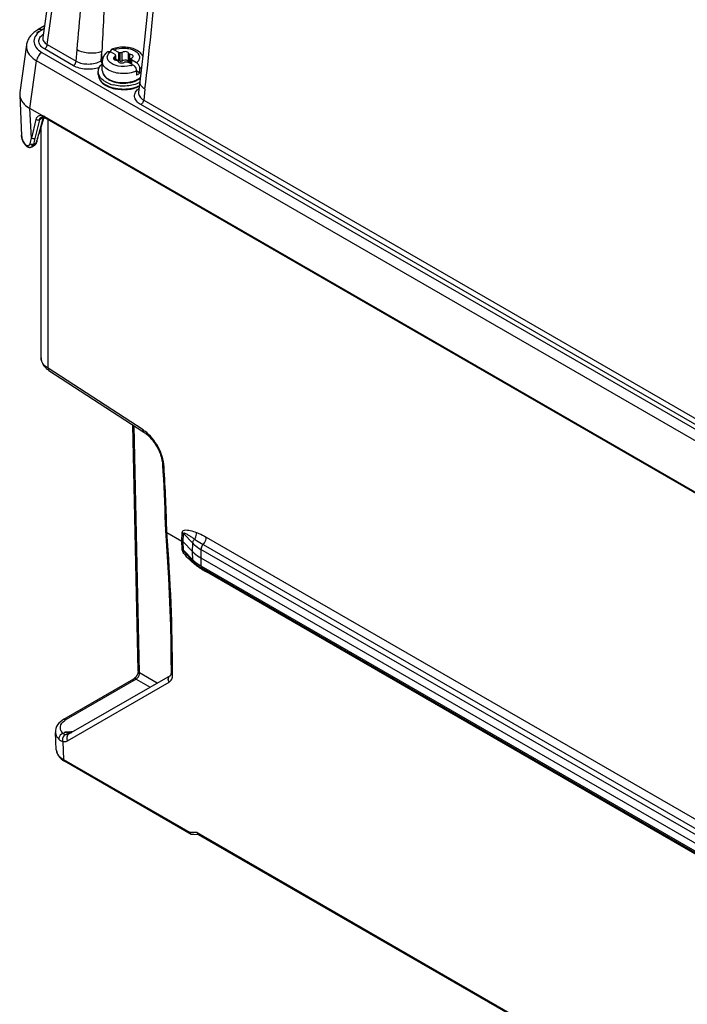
# Model space of a CAD drawing. Header units: inches. Extents: x 0 to 117, y 0 to 83.
# Tile 40 of 86: x 94.09 to 96.7, y 23.47 to 27.33. Entities that reach past the tile are written whole.
import ezdxf

# ---------------------------------------------------------------- set-up
doc = ezdxf.new("R2010")
doc.units = ezdxf.units.IN
doc.header["$LTSCALE"] = 6.431102
doc.header["$MEASUREMENT"] = 0
doc.layers.get('0').update_dxf_attribs({"linetype": 'CONTINUOUS'})

msp = doc.modelspace()

# ---------------------------------------------------------------- linework, layer by layer
at = {"color": 7, "linetype": 'CONTINUOUS'}
for p, q in [((94.4828, 29.4382), (94.1777, 27.2624)), ((94.1946, 27.2354), (94.4999, 29.4119)), ((94.1842, 27.3083), (94.1596, 27.2941)), ((94.1535, 27.2817), (94.1635, 27.2874)), ((94.1826, 27.2974), (94.1744, 27.2927)), ((94.1135, 27.2334), (94.0873, 27.0466)), ((94.1777, 27.2623), (94.1777, 27.2621)), ((94.1946, 27.2354), (94.3079, 27.17)), ((94.1739, 27.2044), (99.959, 23.8644)), ((94.2972, 27.1521), (94.1836, 27.2177)), ((94.3079, 27.17), (94.3121, 27.2136)), ((94.3083, 27.1698), (94.3119, 27.2137)), ((94.4059, 27.1714), (94.4089, 27.2079)), ((94.4096, 27.1735), (94.4089, 27.2079)), ((94.4614, 27.1953), (94.4424, 27.2063)), ((94.4753, 27.2033), (94.4563, 27.2143)), ((94.4753, 27.1711), (94.4753, 27.2033)), ((94.4812, 27.1704), (94.4812, 27.2025)), ((94.4885, 27.1715), (94.4885, 27.2037)), ((94.5137, 27.1676), (94.5137, 27.1998)), ((94.5191, 27.1645), (94.5191, 27.1967)), ((94.127, 26.9835), (94.1531, 27.1712)), ((99.9383, 23.8312), (94.1531, 27.1712)), ((94.4059, 27.1714), (94.4096, 27.1735)), ((94.4098, 27.1712), (94.4096, 27.1735)), ((94.4106, 27.1677), (94.4098, 27.1712)), ((94.4106, 27.1334), (94.4106, 27.1688)), ((94.4607, 27.1745), (94.4607, 27.1876)), ((94.4627, 27.1738), (94.4627, 27.1904)), ((94.4633, 27.1737), (94.4633, 27.1904)), ((94.4753, 27.1711), (94.4633, 27.1781)), ((94.5303, 27.1555), (94.5113, 27.1665)), ((94.5173, 27.1648), (94.5191, 27.1645)), ((94.5191, 27.1645), (94.5233, 27.1639)), ((94.5233, 27.1793), (94.5235, 27.18)), ((94.5233, 27.1595), (94.5233, 27.1779)), ((94.5239, 27.1592), (94.5239, 27.1779)), ((94.5252, 27.1745), (94.5252, 27.1584)), ((94.5443, 27.1635), (94.5252, 27.1745)), ((94.3949, 27.1174), (94.3949, 27.1286)), ((94.5444, 27.1313), (94.5444, 27.1152)), ((94.5583, 27.1232), (94.5444, 27.1313)), ((94.5583, 27.1232), (94.5583, 27.1393)), ((94.5409, 27.0939), (94.5478, 27.0974)), ((94.558, 27.0892), (94.5531, 27.0482)), ((94.0869, 27.0381), (94.0942, 26.8774)), ((94.5531, 27.0481), (94.5531, 27.0479)), ((94.578, 27.0601), (94.5729, 27.017)), ((94.5778, 27.0602), (94.5733, 27.0168)), ((96.928, 25.6333), (94.5619, 26.9993)), ((94.5729, 27.017), (94.5726, 27.0148)), ((94.5733, 27.0168), (96.9387, 25.6512)), ((94.1325, 26.8682), (94.127, 26.9836)), ((94.1744, 26.9562), (94.127, 26.9835)), ((94.1505, 26.9416), (94.1325, 26.8682)), ((94.1642, 26.9399), (94.1462, 26.8665)), ((94.1795, 26.9488), (94.1614, 26.8862)), ((94.1815, 26.9494), (94.1622, 26.8828)), ((94.1795, 26.9488), (94.1642, 26.9399)), ((94.171, 26.9499), (94.171, 26.9499)), ((94.1793, 26.9501), (94.1794, 26.95)), ((94.1806, 26.9514), (94.1837, 26.9508)), ((94.1836, 26.9529), (99.945, 23.6266)), ((94.1843, 26.9481), (94.1856, 26.9474)), ((99.947, 23.6211), (94.1856, 26.9474)), ((94.1983, 25.9653), (94.1983, 26.9401)), ((94.1596, 26.8735), (94.1622, 26.8828)), ((94.1706, 26.0062), (94.1706, 26.9117)), ((94.0942, 26.8774), (94.0942, 26.8795)), ((94.1408, 26.8436), (94.1512, 26.8496)), ((94.1537, 26.852), (94.154, 26.8531)), ((94.154, 26.8531), (94.157, 26.8643)), ((94.157, 26.8643), (94.1596, 26.8735)), ((94.1095, 26.843), (94.1119, 26.8408)), ((94.1345, 26.8339), (94.1447, 26.8398)), ((94.5704, 25.7235), (94.1983, 25.9653)), ((94.5515, 24.7779), (94.5305, 25.7426)), ((94.557, 24.7704), (94.5359, 25.7391)), ((94.6582, 25.3286), (94.6582, 25.3289)), ((94.6639, 25.3215), (94.7228, 25.2875)), ((94.7228, 25.2875), (94.7236, 25.3204)), ((94.7277, 25.2838), (94.7284, 25.3168)), ((94.7652, 25.2791), (94.7284, 25.3168)), ((94.8184, 25.3025), (102.9739, 20.594)), ((94.7237, 25.2554), (94.7228, 25.2875)), ((94.7286, 25.2517), (94.7277, 25.2838)), ((94.7644, 25.2461), (94.7277, 25.2838)), ((94.7644, 25.2461), (94.7652, 25.2791)), ((94.8058, 25.2737), (102.9613, 20.5653)), ((94.7286, 25.2517), (94.7653, 25.214)), ((94.7684, 25.2064), (94.7455, 25.2298)), ((94.7653, 25.214), (94.7644, 25.2461)), ((94.7975, 25.2546), (94.7967, 25.2216)), ((94.7967, 25.2216), (94.7976, 25.1895)), ((94.7967, 25.2216), (102.9522, 20.5131)), ((102.953, 20.5461), (94.7975, 25.2546)), ((94.7976, 25.1895), (102.9531, 20.481)), ((102.9572, 20.4725), (94.8017, 25.181)), ((102.9742, 20.4575), (94.8187, 25.166)), ((94.677, 24.7592), (94.2787, 24.5293)), ((94.6255, 24.7295), (94.557, 24.7704)), ((94.2597, 24.5883), (94.5342, 24.7467)), ((94.5438, 24.7459), (94.2692, 24.5873)), ((94.2748, 24.5037), (94.6729, 24.7336)), ((94.5438, 24.7459), (94.5979, 24.7135)), ((94.2303, 24.4686), (94.2269, 24.5369)), ((94.2568, 24.5329), (94.2644, 24.5373)), ((94.2862, 24.5347), (94.2861, 24.5347)), ((94.2558, 24.5014), (94.2573, 24.4659)), ((94.2563, 24.5013), (94.2583, 24.4307)), ((94.2563, 24.5013), (94.2602, 24.5007)), ((94.2303, 24.4687), (94.2307, 24.4648)), ((94.2573, 24.4659), (94.2588, 24.4307)), ((94.2583, 24.4307), (94.755, 24.1439)), ((94.2588, 24.4307), (94.2588, 24.4304)), ((94.2591, 24.4303), (94.2593, 24.4283)), ((94.7597, 24.1366), (94.2621, 24.4239)), ((94.7824, 24.1437), (94.755, 24.1439)), ((94.7824, 24.1437), (103.0694, 19.3593)), ((94.7888, 24.1354), (94.7634, 24.1356)), ((94.7871, 24.1364), (103.07, 19.3543))]:
    msp.add_line(p, q, dxfattribs=at)
for points in [[(94.638, 28.1475), (94.6374, 28.1264), (94.6345, 28.0408), (94.6308, 27.9533), (94.6261, 27.8641), (94.6206, 27.7732), (94.6143, 27.6805), (94.6071, 27.586), (94.5991, 27.4899), (94.5902, 27.3919), (94.5804, 27.2923), (94.5696, 27.1911), (94.558, 27.0892)], [(94.1596, 27.2941), (94.1582, 27.2933), (94.1539, 27.2906), (94.1497, 27.2878), (94.1458, 27.2849), (94.1421, 27.2819), (94.1386, 27.2788), (94.1353, 27.2756), (94.1323, 27.2723), (94.1295, 27.269), (94.1268, 27.2656), (94.1245, 27.2621), (94.1223, 27.2585), (94.1203, 27.2549), (94.1186, 27.2513), (94.1171, 27.2476), (94.1159, 27.2439), (94.1149, 27.2402), (94.114, 27.2365), (94.1135, 27.2333)], [(94.171, 26.9499), (94.1712, 26.95), (94.1718, 26.9503), (94.1724, 26.9505), (94.1731, 26.9507), (94.174, 26.9508), (94.1749, 26.9508), (94.1758, 26.9508), (94.1769, 26.9506), (94.178, 26.9504), (94.1793, 26.9501)], [(94.1794, 26.95), (94.1805, 26.9497), (94.1818, 26.9493), (94.183, 26.9487), (94.1843, 26.9481)], [(94.1445, 26.8397), (94.1453, 26.8401), (94.1463, 26.8408), (94.1473, 26.8416), (94.1482, 26.8425), (94.1491, 26.8434), (94.1499, 26.8445)], [(94.1499, 26.8445), (94.1507, 26.8456), (94.1514, 26.8467), (94.1521, 26.8479), (94.1527, 26.8492), (94.1532, 26.8506), (94.1537, 26.852)], [(94.1109, 26.8393), (94.1114, 26.8388), (94.1126, 26.8376)], [(94.1126, 26.8376), (94.1139, 26.8365), (94.1152, 26.8355), (94.1165, 26.8346), (94.1178, 26.8338), (94.1192, 26.8332), (94.1205, 26.8326), (94.1219, 26.8322), (94.1234, 26.8319), (94.1248, 26.8317), (94.1262, 26.8317), (94.1276, 26.8317), (94.129, 26.8319), (94.1304, 26.8322), (94.1318, 26.8326), (94.1331, 26.8331), (94.1344, 26.8338)], [(94.1706, 26.0062), (94.1706, 26.004), (94.1709, 26.0011), (94.1712, 25.9983), (94.1718, 25.9955), (94.1725, 25.9927), (94.1734, 25.9899), (94.1744, 25.9872), (94.1756, 25.9845), (94.177, 25.9818), (94.1786, 25.9791), (94.1803, 25.9765), (94.1821, 25.974), (94.1841, 25.9715), (94.1863, 25.969), (94.1887, 25.9666), (94.1912, 25.9643), (94.1938, 25.962), (94.1967, 25.9598), (94.1997, 25.9576), (94.2015, 25.9564)], [(94.2015, 25.9564), (94.5739, 25.7143), (94.577, 25.7123), (94.5801, 25.71)], [(94.5801, 25.71), (94.5832, 25.7076), (94.5863, 25.705), (94.5894, 25.7023), (94.5925, 25.6995), (94.5955, 25.6965), (94.5986, 25.6933), (94.6015, 25.69), (94.6045, 25.6866), (94.6074, 25.6831), (94.6102, 25.6795), (94.6129, 25.6758), (94.6156, 25.672), (94.6182, 25.668), (94.6208, 25.664), (94.6232, 25.66), (94.6255, 25.6558), (94.6278, 25.6517), (94.6299, 25.6474), (94.6319, 25.6432), (94.6338, 25.6389), (94.6356, 25.6346), (94.6373, 25.6302), (94.6388, 25.6259), (94.6402, 25.6216), (94.6415, 25.6173), (94.6427, 25.6131), (94.6437, 25.6088), (94.6446, 25.6047), (94.6454, 25.6005), (94.6461, 25.5965), (94.6466, 25.5925), (94.647, 25.5886), (94.6472, 25.5856)], [(94.6472, 25.5856), (94.6486, 25.5596), (94.6502, 25.5302), (94.6517, 25.5008), (94.653, 25.4714), (94.6543, 25.4421), (94.6554, 25.4128), (94.6565, 25.3836), (94.6574, 25.3545), (94.6582, 25.3287)], [(94.6582, 25.3284), (94.6626, 25.2682), (94.6667, 25.2047), (94.6702, 25.1415), (94.6733, 25.0786), (94.6758, 25.0159), (94.6777, 24.9536), (94.6791, 24.8916), (94.68, 24.8299), (94.6804, 24.7715)], [(94.5515, 24.7779), (94.5515, 24.7774), (94.5515, 24.7766), (94.5514, 24.7757), (94.5513, 24.7748), (94.5512, 24.7738), (94.551, 24.7728), (94.5508, 24.7717), (94.5505, 24.7706), (94.5502, 24.7694), (94.5498, 24.7682), (94.5494, 24.7669), (94.5489, 24.7656), (94.5484, 24.7644), (94.5478, 24.7631), (94.5472, 24.7618), (94.5466, 24.7606), (94.5458, 24.7593), (94.5451, 24.7581), (94.5444, 24.7569), (94.5436, 24.7558), (94.5428, 24.7547), (94.542, 24.7537), (94.5412, 24.7527), (94.5403, 24.7518), (94.5395, 24.751), (94.5387, 24.7502), (94.538, 24.7495), (94.5372, 24.7488), (94.5365, 24.7483), (94.5358, 24.7477), (94.5351, 24.7473), (94.5345, 24.7469), (94.5342, 24.7467)], [(94.6804, 24.7715), (94.6803, 24.77), (94.6803, 24.7687), (94.6801, 24.7674), (94.68, 24.7662), (94.6798, 24.765), (94.6795, 24.764), (94.6793, 24.763), (94.679, 24.7622), (94.6787, 24.7615), (94.6784, 24.7609), (94.6781, 24.7604), (94.6778, 24.76), (94.6776, 24.7598), (94.6774, 24.7595), (94.6772, 24.7594), (94.6771, 24.7593), (94.677, 24.7592)], [(94.2896, 24.5355), (94.2893, 24.5354), (94.2888, 24.5352), (94.2883, 24.535), (94.2877, 24.5349), (94.2871, 24.5348), (94.2863, 24.5347), (94.2862, 24.5347)]]:
    msp.add_lwpolyline(points, dxfattribs=at)
for centre, radius, start, end in [((81.9718, 28.5645), 12.6955, 353.19479, 355.18395), ((94.1985, 27.2594), 0.021, 171.3044, 171.9915), ((94.4864, 27.1264), 0.0976, 107.7069, 113.8727), ((94.5137, 27.1516), 0.0689, 52.2309, 55.1365), ((94.4653, 27.077), 0.1115, 119.1772, 119.9978), ((94.4753, 27.1476), 0.0236, 81.7734, 89.9356), ((94.4756, 27.1499), 0.0212, 74.8747, 81.7729), ((94.5157, 27.1679), 0.00204, 188.7616, 197.034), ((94.4972, 27.2365), 0.0876, 286.4236, 286.9631), ((94.4979, 27.2342), 0.0852, 286.959, 288.3459), ((94.5004, 27.227), 0.0775, 288.2953, 292.7074), ((94.4314, 27.1295), 0.0367, 198.5121, 199.4873), ((94.4704, 27.1533), 0.091, 238.4612, 240.0058), ((94.4702, 27.1578), 0.0931, 240.0065, 241.4015), ((94.4734, 27.1637), 0.0998, 241.4132, 243.8471), ((94.4729, 27.161), 0.0739, 237.6512, 238.1589), ((94.4815, 27.1925), 0.1192, 246.2209, 250.0392), ((94.4724, 27.1647), 0.075, 238.9208, 240.0028), ((94.4742, 27.163), 0.0762, 238.1658, 240.0079), ((94.4739, 27.1674), 0.0782, 240.0091, 241.6587), ((94.4765, 27.1671), 0.0809, 240.0154, 242.4452), ((94.4785, 27.176), 0.0879, 241.7183, 246.5065), ((94.4804, 27.1746), 0.0894, 242.4778, 247.0047), ((94.4834, 27.1773), 0.0915, 241.3146, 245.7122), ((94.4841, 27.1994), 0.1264, 250.0055, 250.5572), ((94.4865, 27.2063), 0.1338, 250.5917, 255.0744), ((94.4857, 27.1822), 0.0969, 245.6778, 246.7598), ((94.4863, 27.1837), 0.0985, 246.7588, 247.5101), ((94.4877, 27.1871), 0.1023, 247.5302, 251.8391), ((94.4883, 27.2128), 0.1405, 255.0416, 255.5653), ((94.4889, 27.1906), 0.1059, 251.8231, 254.0555), ((94.504, 27.1748), 0.0889, 292.4629, 294.0985), ((94.5052, 27.1723), 0.0862, 294.1048, 294.5236), ((94.5141, 27.165), 0.0754, 300.4091, 301.0612), ((94.1317, 27.0403), 0.0448, 172.0623, 182.5832), ((94.1321, 27.0403), 0.0452, 182.5932, 184.987), ((94.473, 27.1578), 0.0961, 240.0137, 242.2962), ((94.4799, 27.1675), 0.1063, 240.9841, 246.0302), ((94.476, 27.1635), 0.1026, 242.2946, 244.4733), ((94.4769, 27.1706), 0.1075, 243.84, 245.7559), ((94.4873, 27.192), 0.1333, 252.386, 254.2004), ((94.4888, 27.1974), 0.139, 254.1994, 255.9613), ((94.4875, 27.1867), 0.127, 254.1869, 255.1252), ((94.4885, 27.1905), 0.131, 255.1331, 257.0041), ((94.49, 27.2023), 0.144, 255.9604, 257.6791), ((94.5775, 27.0453), 0.0246, 171.6868, 173.2206), ((94.6157, 27.1224), 0.0728, 238.6647, 238.8753), ((94.2025, 26.942), 0.024, 160.7769, 163.5127), ((94.1762, 26.9547), 0.00685, 299.0811, 303.5551), ((94.1765, 26.9544), 0.00637, 303.5058, 312.0313), ((95.868, 26.3916), 1.7768, 163.8361, 164.79), ((95.2661, 26.5599), 1.1748, 164.7862, 165.9255), ((95.3632, 26.5676), 1.2533, 166.2026, 167.2784), ((95.7776, 26.4162), 1.6831, 164.9398, 165.0771), ((95.8033, 26.4093), 1.7098, 164.7947, 164.9398), ((94.1704, 26.8926), 0.0798, 219.1704, 221.849), ((94.4847, 25.5951), 0.1543, 53.3762, 56.2563), ((86.2977, 25.0915), 8.3694, 1.57448, 3.34008), ((94.6645, 25.329), 0.00635, 172.4337, 181.5806), ((87.2679, 24.7478), 7.4182, 0.1175, 4.43573), ((95.0177, 25.5008), 0.39, 229.3362, 230.3137), ((94.8542, 25.3008), 0.1242, 224.2968, 228.2257), ((94.8626, 25.2984), 0.1317, 224.3338, 228.1885), ((95.0371, 25.5242), 0.4204, 230.3083, 230.7791), ((95.05, 25.5399), 0.4407, 230.7784, 231.2391), ((94.8659, 25.314), 0.1418, 228.2612, 233.6522), ((95.068, 25.5624), 0.4696, 231.2444, 232.1407), ((94.8686, 25.3051), 0.1407, 228.167, 230.015), ((94.8747, 25.3124), 0.1503, 230.0347, 233.575), ((94.9656, 25.4333), 0.3048, 232.44, 236.2768), ((94.883, 25.3236), 0.1641, 233.5744, 236.9024), ((94.889, 25.3328), 0.1752, 236.8838, 238.4732), ((94.8929, 25.339), 0.1825, 238.4727, 240.0057), ((94.9878, 25.4666), 0.3448, 236.2795, 237.1388), ((95.0213, 25.5184), 0.4065, 237.1394, 240.1095), ((94.298, 24.536), 0.0588, 119.4066, 126.0525), ((94.2848, 24.6183), 0.0835, 255.8371, 270.924), ((94.2846, 24.625), 0.0903, 271.0195, 272.3815), ((94.2806, 24.551), 0.0179, 291.7652, 298.1767), ((94.2901, 24.3387), 0.1997, 89.4598, 90.7171), ((94.2902, 24.3588), 0.1796, 88.6816, 89.4326), ((94.2738, 24.4709), 0.0435, 182.9404, 194.871), ((94.3044, 24.4977), 0.0851, 234.8791, 237.5051), ((94.3028, 24.5069), 0.0882, 239.6881, 240.1127), ((94.3074, 24.5024), 0.0906, 237.5041, 240.014)]:
    msp.add_arc(centre, radius, start, end, dxfattribs=at)
for points, knots in [([(94.3121, 27.2136), (94.317, 27.2729), (94.3271, 27.3909), (94.3454, 27.5671), (94.3656, 27.742), (94.3884, 27.9154), (94.4137, 28.0869), (94.4376, 28.2285), (94.4588, 28.3404), (94.4759, 28.4231), (94.4917, 28.4911), (94.5054, 28.5448), (94.5164, 28.5842), (94.5283, 28.6229), (94.5393, 28.6543), (94.5491, 28.6786), (94.557, 28.696), (94.5657, 28.7125), (94.5742, 28.7251), (94.5822, 28.7337), (94.5889, 28.7388), (94.5976, 28.7416), (94.6076, 28.7381), (94.6152, 28.7294), (94.6233, 28.7147), (94.6302, 28.6946), (94.6362, 28.6702), (94.6423, 28.6378), (94.6478, 28.5976), (94.6523, 28.5496), (94.6556, 28.502), (94.6579, 28.4547), (94.6599, 28.3923), (94.661, 28.3147), (94.6606, 28.2222), (94.6588, 28.1303), (94.6551, 28.0086), (94.6481, 27.8577), (94.6367, 27.6776), (94.6275, 27.5582), (94.6224, 27.4987)], [0, 0, 0, 0, 0.063071, 0.125725, 0.187996, 0.249852, 0.311237, 0.372045, 0.402175, 0.432067, 0.461648, 0.476286, 0.490788, 0.505113, 0.519192, 0.526102, 0.532889, 0.539509, 0.545877, 0.548932, 0.551893, 0.554833, 0.558211, 0.562369, 0.566871, 0.575908, 0.58481, 0.593586, 0.610863, 0.627889, 0.644738, 0.661455, 0.678066, 0.711039, 0.743754, 0.776265, 0.808605, 0.872861, 0.936639, 1, 1, 1, 1]), ([(94.638, 28.1475), (94.6392, 28.1935), (94.6405, 28.2628), (94.641, 28.3554), (94.6407, 28.4254), (94.6395, 28.484), (94.6378, 28.5312), (94.6361, 28.5669), (94.6337, 28.6028), (94.631, 28.633), (94.6282, 28.6572), (94.6255, 28.6757), (94.6227, 28.6911), (94.6197, 28.7035), (94.617, 28.7128), (94.6136, 28.722), (94.6091, 28.7299), (94.6017, 28.7351), (94.5949, 28.7317), (94.5906, 28.7269), (94.5855, 28.7193), (94.5803, 28.7087), (94.575, 28.6951), (94.5686, 28.6761), (94.5616, 28.6516), (94.554, 28.6215), (94.5472, 28.5909), (94.5409, 28.5599), (94.5329, 28.518), (94.5238, 28.4651), (94.5139, 28.4012), (94.5047, 28.3367), (94.4932, 28.2501), (94.4802, 28.1411), (94.4663, 28.0096), (94.4538, 27.8773), (94.4388, 27.6998), (94.423, 27.4766), (94.4131, 27.2976), (94.4089, 27.2079)], [0, 0, 0, 0, 0.064535, 0.097021, 0.129688, 0.162593, 0.179165, 0.195839, 0.212645, 0.22963, 0.238216, 0.246892, 0.2557, 0.260175, 0.264704, 0.26932, 0.273875, 0.277522, 0.280455, 0.283453, 0.286608, 0.293197, 0.300029, 0.307011, 0.321258, 0.335757, 0.350426, 0.365221, 0.380114, 0.410125, 0.440363, 0.470774, 0.501325, 0.562758, 0.624541, 0.686605, 0.748904, 0.8741, 1, 1, 1, 1]), ([(94.1744, 27.2927), (94.1654, 27.2875), (94.15, 27.2757), (94.1391, 27.2486), (94.1496, 27.2213), (94.1649, 27.2095), (94.1739, 27.2044)], [0, 0, 0, 0, 0.275694, 0.500671, 0.724931, 1, 1, 1, 1]), ([(94.1596, 27.2941), (94.1606, 27.2947), (94.1655, 27.2965), (94.1709, 27.2946), (94.1744, 27.2927)], [0, 0, 0, 0, 0.220785, 1, 1, 1, 1]), ([(94.1836, 27.2177), (94.1777, 27.2211), (94.1676, 27.2288), (94.1599, 27.2461), (94.1651, 27.264), (94.1742, 27.2723), (94.1795, 27.276)], [0, 0, 0, 0, 0.279841, 0.509447, 0.732917, 1, 1, 1, 1]), ([(94.1135, 27.2333), (94.1127, 27.2277), (94.1134, 27.2158), (94.1243, 27.1919), (94.1409, 27.1785), (94.1531, 27.1712)], [0, 0, 0, 0, 0.216988, 0.448171, 1, 1, 1, 1]), ([(94.1777, 27.2621), (94.177, 27.2572), (94.1802, 27.2455), (94.1894, 27.2384), (94.1946, 27.2354)], [0, 0, 0, 0, 0.451391, 1, 1, 1, 1]), ([(94.1946, 27.2354), (94.1941, 27.23), (94.1905, 27.2231), (94.185, 27.2186), (94.1836, 27.2177)], [0, 0, 0, 0, 0.763355, 1, 1, 1, 1]), ([(94.1739, 27.2044), (94.1682, 27.2011), (94.1588, 27.1908), (94.1538, 27.178), (94.1531, 27.1712)], [0, 0, 0, 0, 0.492477, 1, 1, 1, 1]), ([(94.4089, 27.2079), (94.394, 27.2014), (94.3598, 27.1983), (94.3265, 27.2057), (94.3119, 27.2137)], [0, 0, 0, 0, 0.493249, 1, 1, 1, 1]), ([(94.4234, 27.1995), (94.4215, 27.1974), (94.4144, 27.1886), (94.4106, 27.1772), (94.4106, 27.1688)], [0, 0, 0, 0, 0.25545, 1, 1, 1, 1]), ([(94.4575, 27.155), (94.4517, 27.1573), (94.4417, 27.1627), (94.4311, 27.175), (94.4293, 27.1901), (94.4344, 27.1984), (94.4376, 27.2019)], [0, 0, 0, 0, 0.303254, 0.551104, 0.766376, 1, 1, 1, 1]), ([(94.4317, 27.2068), (94.4324, 27.2073), (94.4358, 27.209), (94.4399, 27.2077), (94.4424, 27.2063)], [0, 0, 0, 0, 0.22234, 1, 1, 1, 1]), ([(94.4469, 27.2156), (94.4462, 27.2153), (94.4431, 27.2132), (94.4422, 27.2091), (94.4422, 27.2063)], [0, 0, 0, 0, 0.222406, 1, 1, 1, 1]), ([(94.4563, 27.2143), (94.4555, 27.2148), (94.4526, 27.2162), (94.449, 27.2165), (94.4469, 27.2156)], [0, 0, 0, 0, 0.290331, 1, 1, 1, 1]), ([(94.4563, 27.2143), (94.4693, 27.2198), (94.4914, 27.2229), (94.5193, 27.2187), (94.541, 27.2108), (94.5585, 27.1938), (94.5548, 27.1737), (94.5482, 27.1666), (94.5443, 27.1635)], [0, 0, 0, 0, 0.301696, 0.455374, 0.594289, 0.801799, 0.893421, 1, 1, 1, 1]), ([(94.5531, 27.2081), (94.5399, 27.2173), (94.5068, 27.2274), (94.4729, 27.2245), (94.4567, 27.2193)], [0, 0, 0, 0, 0.485929, 1, 1, 1, 1]), ([(94.4885, 27.2037), (94.4881, 27.2033), (94.4859, 27.2021), (94.4831, 27.202), (94.4812, 27.2025)], [0, 0, 0, 0, 0.221108, 1, 1, 1, 1]), ([(94.5097, 27.2048), (94.5049, 27.2076), (94.4965, 27.2079), (94.4898, 27.2047), (94.4885, 27.2037)], [0, 0, 0, 0, 0.770447, 1, 1, 1, 1]), ([(94.5137, 27.1998), (94.5137, 27.2002), (94.513, 27.2024), (94.5112, 27.2039), (94.5097, 27.2048)], [0, 0, 0, 0, 0.220596, 1, 1, 1, 1]), ([(94.5191, 27.1967), (94.5184, 27.1967), (94.5164, 27.197), (94.5139, 27.1983), (94.5137, 27.1998)], [0, 0, 0, 0, 0.313577, 1, 1, 1, 1]), ([(94.528, 27.1942), (94.5274, 27.1946), (94.5246, 27.1959), (94.5215, 27.1966), (94.5191, 27.1967)], [0, 0, 0, 0, 0.22951, 1, 1, 1, 1]), ([(94.5318, 27.1887), (94.5318, 27.1892), (94.5314, 27.1915), (94.5295, 27.1933), (94.528, 27.1942)], [0, 0, 0, 0, 0.222899, 1, 1, 1, 1]), ([(94.2972, 27.1521), (94.2987, 27.153), (94.3042, 27.1575), (94.3077, 27.1644), (94.3083, 27.1698)], [0, 0, 0, 0, 0.236465, 1, 1, 1, 1]), ([(94.3083, 27.1698), (94.3227, 27.1614), (94.3573, 27.1553), (94.3916, 27.1626), (94.4059, 27.1714)], [0, 0, 0, 0, 0.498875, 1, 1, 1, 1]), ([(94.3949, 27.1286), (94.3949, 27.1341), (94.398, 27.146), (94.4058, 27.1552), (94.4105, 27.1593)], [0, 0, 0, 0, 0.467918, 1, 1, 1, 1]), ([(94.435, 27.135), (94.4281, 27.1389), (94.4163, 27.1479), (94.4106, 27.1623), (94.4106, 27.1688)], [0, 0, 0, 0, 0.550992, 1, 1, 1, 1]), ([(94.4607, 27.1876), (94.4599, 27.1873), (94.4572, 27.186), (94.4548, 27.1832), (94.4548, 27.1811)], [0, 0, 0, 0, 0.305108, 1, 1, 1, 1]), ([(94.4548, 27.1811), (94.4548, 27.1805), (94.4552, 27.1782), (94.4571, 27.1764), (94.4586, 27.1755)], [0, 0, 0, 0, 0.222899, 1, 1, 1, 1]), ([(94.522, 27.1525), (94.5062, 27.1478), (94.4833, 27.1471), (94.4623, 27.153), (94.4575, 27.155)], [0, 0, 0, 0, 0.758938, 1, 1, 1, 1]), ([(94.4586, 27.1755), (94.4592, 27.1752), (94.462, 27.1738), (94.4651, 27.1732), (94.4675, 27.1731)], [0, 0, 0, 0, 0.22951, 1, 1, 1, 1]), ([(94.4633, 27.1904), (94.4633, 27.1895), (94.4622, 27.1883), (94.4611, 27.1878), (94.4607, 27.1876)], [0, 0, 0, 0, 0.694759, 1, 1, 1, 1]), ([(94.4675, 27.1731), (94.4682, 27.173), (94.4702, 27.1728), (94.4727, 27.1714), (94.4729, 27.17)], [0, 0, 0, 0, 0.313577, 1, 1, 1, 1]), ([(94.4729, 27.17), (94.473, 27.1695), (94.4736, 27.1674), (94.4754, 27.1658), (94.4769, 27.165)], [0, 0, 0, 0, 0.220596, 1, 1, 1, 1]), ([(94.4769, 27.165), (94.4817, 27.1622), (94.4901, 27.1618), (94.4968, 27.165), (94.4981, 27.1661)], [0, 0, 0, 0, 0.770447, 1, 1, 1, 1]), ([(94.4812, 27.1704), (94.4831, 27.1699), (94.4858, 27.17), (94.4881, 27.1712), (94.4885, 27.1715)], [0, 0, 0, 0, 0.778804, 1, 1, 1, 1]), ([(94.4885, 27.1715), (94.4912, 27.1738), (94.4987, 27.1757), (94.5062, 27.1746), (94.5095, 27.1728)], [0, 0, 0, 0, 0.485041, 1, 1, 1, 1]), ([(94.4981, 27.1661), (94.4985, 27.1664), (94.5008, 27.1676), (94.5035, 27.1677), (94.5054, 27.1672)], [0, 0, 0, 0, 0.221108, 1, 1, 1, 1]), ([(94.5095, 27.1728), (94.5101, 27.1724), (94.5119, 27.1712), (94.5135, 27.1692), (94.5137, 27.1676)], [0, 0, 0, 0, 0.290855, 1, 1, 1, 1]), ([(94.5138, 27.1673), (94.5139, 27.167), (94.5146, 27.1657), (94.5162, 27.1651), (94.5173, 27.1648)], [0, 0, 0, 0, 0.205847, 1, 1, 1, 1]), ([(94.5259, 27.1821), (94.5267, 27.1825), (94.5294, 27.1838), (94.5318, 27.1866), (94.5318, 27.1887)], [0, 0, 0, 0, 0.305108, 1, 1, 1, 1]), ([(94.5303, 27.1555), (94.5323, 27.1543), (94.5396, 27.1482), (94.5444, 27.1385), (94.5444, 27.1313)], [0, 0, 0, 0, 0.240196, 1, 1, 1, 1]), ([(94.5583, 27.1393), (94.5583, 27.1416), (94.5566, 27.151), (94.5505, 27.1599), (94.5443, 27.1635)], [0, 0, 0, 0, 0.24065, 1, 1, 1, 1]), ([(94.3988, 27.1443), (94.3819, 27.1388), (94.3467, 27.1353), (94.3117, 27.1436), (94.2972, 27.1521)], [0, 0, 0, 0, 0.514509, 1, 1, 1, 1]), ([(94.3949, 27.1174), (94.3949, 27.1093), (94.4012, 27.0919), (94.4149, 27.0806), (94.4228, 27.0757)], [0, 0, 0, 0, 0.464692, 1, 1, 1, 1]), ([(94.3949, 27.1174), (94.3949, 27.1097), (94.4016, 27.0926), (94.4156, 27.0819), (94.4237, 27.0772)], [0, 0, 0, 0, 0.449169, 1, 1, 1, 1]), ([(94.4237, 27.0884), (94.4205, 27.0903), (94.4094, 27.0976), (94.4, 27.1083), (94.3969, 27.1172)], [0, 0, 0, 0, 0.282999, 1, 1, 1, 1]), ([(94.4106, 27.1334), (94.4106, 27.1267), (94.4157, 27.1123), (94.427, 27.1027), (94.4334, 27.0986)], [0, 0, 0, 0, 0.467929, 1, 1, 1, 1]), ([(94.4106, 27.1334), (94.4106, 27.1272), (94.4159, 27.1133), (94.4271, 27.1043), (94.4336, 27.1004)], [0, 0, 0, 0, 0.450927, 1, 1, 1, 1]), ([(94.5444, 27.1313), (94.5271, 27.1234), (94.489, 27.1176), (94.4509, 27.1258), (94.435, 27.135)], [0, 0, 0, 0, 0.507042, 1, 1, 1, 1]), ([(94.5583, 27.1232), (94.5573, 27.1225), (94.5529, 27.1194), (94.5481, 27.1169), (94.5444, 27.1152)], [0, 0, 0, 0, 0.238891, 1, 1, 1, 1]), ([(94.4434, 27.0954), (94.4608, 27.0878), (94.4987, 27.0823), (94.5365, 27.0907), (94.5522, 27.1)], [0, 0, 0, 0, 0.508915, 1, 1, 1, 1]), ([(94.5576, 27.0856), (94.5422, 27.0779), (94.5068, 27.0696), (94.4709, 27.0722), (94.4532, 27.0767)], [0, 0, 0, 0, 0.48621, 1, 1, 1, 1]), ([(94.4594, 27.0875), (94.4784, 27.0825), (94.5055, 27.0816), (94.5306, 27.0883), (94.5366, 27.0905)], [0, 0, 0, 0, 0.757037, 1, 1, 1, 1]), ([(94.4598, 27.0888), (94.4727, 27.0851), (94.4995, 27.0825), (94.526, 27.0876), (94.538, 27.0926)], [0, 0, 0, 0, 0.507549, 1, 1, 1, 1]), ([(94.5778, 27.0602), (94.5719, 27.0638), (94.5619, 27.0714), (94.5573, 27.084), (94.558, 27.0892)], [0, 0, 0, 0, 0.570147, 1, 1, 1, 1]), ([(94.0869, 27.0382), (94.087, 27.0356), (94.0885, 27.0246), (94.0939, 27.0144), (94.099, 27.0077)], [0, 0, 0, 0, 0.236933, 1, 1, 1, 1]), ([(94.4327, 27.0726), (94.4519, 27.0639), (94.4947, 27.0568), (94.5373, 27.0646), (94.5562, 27.0737)], [0, 0, 0, 0, 0.50183, 1, 1, 1, 1]), ([(94.4591, 27.0629), (94.4757, 27.0591), (94.5093, 27.0574), (94.5421, 27.0658), (94.5561, 27.0733)], [0, 0, 0, 0, 0.517252, 1, 1, 1, 1]), ([(94.4593, 27.0616), (94.4758, 27.058), (94.509, 27.0563), (94.5416, 27.0644), (94.5559, 27.0714)], [0, 0, 0, 0, 0.51398, 1, 1, 1, 1]), ([(94.5619, 26.9993), (94.5554, 27.003), (94.5442, 27.0116), (94.5353, 27.0303), (94.5399, 27.0501), (94.5494, 27.0595), (94.555, 27.0637)], [0, 0, 0, 0, 0.282038, 0.514291, 0.737328, 1, 1, 1, 1]), ([(94.5531, 27.0479), (94.5524, 27.0422), (94.5563, 27.0288), (94.5668, 27.0205), (94.5729, 27.017)], [0, 0, 0, 0, 0.451363, 1, 1, 1, 1]), ([(94.087, 27.0364), (94.0873, 27.0339), (94.089, 27.0236), (94.0942, 27.014), (94.099, 27.0077)], [0, 0, 0, 0, 0.236848, 1, 1, 1, 1]), ([(94.099, 27.0077), (94.1008, 27.0055), (94.1089, 26.9961), (94.1189, 26.9885), (94.127, 26.9836)], [0, 0, 0, 0, 0.231252, 1, 1, 1, 1]), ([(94.099, 27.0077), (94.1008, 27.0055), (94.1089, 26.9961), (94.1189, 26.9885), (94.127, 26.9836)], [0, 0, 0, 0, 0.231235, 1, 1, 1, 1]), ([(94.5726, 27.0148), (94.5715, 27.0101), (94.5682, 27.0041), (94.5631, 27.0001), (94.5619, 26.9993)], [0, 0, 0, 0, 0.767481, 1, 1, 1, 1]), ([(94.1743, 26.9562), (94.1693, 26.9573), (94.1608, 26.9566), (94.1532, 26.9492), (94.1513, 26.9443), (94.1505, 26.9416)], [0, 0, 0, 0, 0.495138, 0.732954, 1, 1, 1, 1]), ([(94.1642, 26.9399), (94.1644, 26.941), (94.1657, 26.9449), (94.1684, 26.9484), (94.171, 26.9499)], [0, 0, 0, 0, 0.276667, 1, 1, 1, 1]), ([(94.171, 26.9499), (94.173, 26.9511), (94.1764, 26.9519), (94.1797, 26.9516), (94.1806, 26.9514)], [0, 0, 0, 0, 0.729329, 1, 1, 1, 1]), ([(94.1743, 26.9563), (94.1745, 26.9555), (94.1756, 26.953), (94.1775, 26.9506), (94.1793, 26.9501)], [0, 0, 0, 0, 0.292719, 1, 1, 1, 1]), ([(94.1836, 26.9529), (94.1829, 26.9534), (94.18, 26.9549), (94.1768, 26.9561), (94.1744, 26.9562)], [0, 0, 0, 0, 0.267125, 1, 1, 1, 1]), ([(94.1836, 26.9529), (94.1836, 26.9523), (94.1835, 26.9504), (94.1844, 26.9481), (94.1856, 26.9474)], [0, 0, 0, 0, 0.301515, 1, 1, 1, 1]), ([(94.1856, 26.9474), (94.1867, 26.9468), (94.1886, 26.9469), (94.1901, 26.9476), (94.1905, 26.9479)], [0, 0, 0, 0, 0.706764, 1, 1, 1, 1]), ([(94.0942, 26.8774), (94.0943, 26.8743), (94.0961, 26.8615), (94.1024, 26.8497), (94.1085, 26.8422)], [0, 0, 0, 0, 0.243622, 1, 1, 1, 1]), ([(94.1095, 26.843), (94.1072, 26.8456), (94.0994, 26.8555), (94.0946, 26.8682), (94.0942, 26.8774)], [0, 0, 0, 0, 0.271427, 1, 1, 1, 1]), ([(94.1165, 26.8385), (94.1185, 26.838), (94.1236, 26.8388), (94.1259, 26.8433), (94.1266, 26.8456)], [0, 0, 0, 0, 0.457339, 1, 1, 1, 1]), ([(94.1446, 26.8397), (94.1423, 26.8384), (94.1359, 26.8378), (94.1311, 26.8417), (94.129, 26.844)], [0, 0, 0, 0, 0.449806, 1, 1, 1, 1]), ([(94.1512, 26.8496), (94.1509, 26.8485), (94.1496, 26.8447), (94.1471, 26.8411), (94.1446, 26.8397)], [0, 0, 0, 0, 0.28797, 1, 1, 1, 1]), ([(94.1522, 26.8589), (94.1526, 26.8585), (94.1539, 26.8568), (94.1544, 26.8545), (94.154, 26.8531)], [0, 0, 0, 0, 0.278729, 1, 1, 1, 1]), ([(94.1183, 26.8378), (94.1176, 26.8376), (94.1151, 26.8371), (94.1122, 26.8379), (94.1109, 26.8393)], [0, 0, 0, 0, 0.28342, 1, 1, 1, 1]), ([(94.1408, 26.8436), (94.1405, 26.8425), (94.1393, 26.8388), (94.1368, 26.8352), (94.1344, 26.8338)], [0, 0, 0, 0, 0.28713, 1, 1, 1, 1]), ([(94.1983, 25.9653), (94.1904, 25.9703), (94.1769, 25.9815), (94.1706, 25.9985), (94.1706, 26.0062)], [0, 0, 0, 0, 0.547791, 1, 1, 1, 1]), ([(94.1983, 25.9653), (94.1982, 25.9643), (94.1982, 25.9611), (94.1996, 25.9576), (94.2015, 25.9564)], [0, 0, 0, 0, 0.319286, 1, 1, 1, 1]), ([(94.5736, 25.7146), (94.5731, 25.7149), (94.5706, 25.7172), (94.5702, 25.7209), (94.5704, 25.7235)], [0, 0, 0, 0, 0.198745, 1, 1, 1, 1]), ([(94.6529, 25.5791), (94.651, 25.6062), (94.6338, 25.6594), (94.5985, 25.7028), (94.5768, 25.719)], [0, 0, 0, 0, 0.499634, 1, 1, 1, 1]), ([(94.6472, 25.5856), (94.6472, 25.585), (94.648, 25.582), (94.6508, 25.5801), (94.6529, 25.5792)], [0, 0, 0, 0, 0.21223, 1, 1, 1, 1]), ([(94.664, 25.3215), (94.6631, 25.3219), (94.6605, 25.3235), (94.6584, 25.3264), (94.6582, 25.3285)], [0, 0, 0, 0, 0.296665, 1, 1, 1, 1]), ([(94.7236, 25.3204), (94.7238, 25.323), (94.7258, 25.3282), (94.7384, 25.332), (94.7565, 25.329), (94.7716, 25.3242), (94.7795, 25.3215)], [0, 0, 0, 0, 0.124264, 0.234428, 0.598604, 1, 1, 1, 1]), ([(94.7729, 25.2947), (94.769, 25.2972), (94.7616, 25.3023), (94.7496, 25.3098), (94.7413, 25.3146), (94.7293, 25.32), (94.7284, 25.3168)], [0, 0, 0, 0, 0.274411, 0.542151, 0.798517, 1, 1, 1, 1]), ([(94.7729, 25.2947), (94.7767, 25.3006), (94.7799, 25.31), (94.7797, 25.3193), (94.7795, 25.3215)], [0, 0, 0, 0, 0.760234, 1, 1, 1, 1]), ([(94.7795, 25.3215), (94.7827, 25.3203), (94.7961, 25.3148), (94.8089, 25.308), (94.8184, 25.3025)], [0, 0, 0, 0, 0.241021, 1, 1, 1, 1]), ([(94.8058, 25.2737), (94.8077, 25.2758), (94.8141, 25.2841), (94.8182, 25.2947), (94.8184, 25.3025)], [0, 0, 0, 0, 0.25855, 1, 1, 1, 1]), ([(94.7652, 25.2791), (94.7652, 25.2805), (94.7661, 25.2863), (94.7696, 25.2916), (94.7729, 25.2947)], [0, 0, 0, 0, 0.230628, 1, 1, 1, 1]), ([(94.7652, 25.2791), (94.7674, 25.2768), (94.7773, 25.2675), (94.7885, 25.2598), (94.7975, 25.2546)], [0, 0, 0, 0, 0.236093, 1, 1, 1, 1]), ([(94.7729, 25.2947), (94.7754, 25.2929), (94.7862, 25.2856), (94.7972, 25.2787), (94.8058, 25.2737)], [0, 0, 0, 0, 0.23686, 1, 1, 1, 1]), ([(94.8058, 25.2737), (94.8046, 25.2724), (94.8003, 25.2668), (94.7976, 25.2598), (94.7975, 25.2546)], [0, 0, 0, 0, 0.258552, 1, 1, 1, 1]), ([(94.7427, 25.2246), (94.7385, 25.2291), (94.7308, 25.2382), (94.7239, 25.2494), (94.7237, 25.2554)], [0, 0, 0, 0, 0.507535, 1, 1, 1, 1]), ([(94.7286, 25.2517), (94.7289, 25.2492), (94.7319, 25.245), (94.7377, 25.2379), (94.7424, 25.233), (94.7455, 25.2298)], [0, 0, 0, 0, 0.269319, 0.521644, 1, 1, 1, 1]), ([(94.7456, 25.2297), (94.7476, 25.2276), (94.7558, 25.2194), (94.7643, 25.2115), (94.7708, 25.2057)], [0, 0, 0, 0, 0.254909, 1, 1, 1, 1]), ([(94.7644, 25.2461), (94.7667, 25.2439), (94.7765, 25.2345), (94.7878, 25.2268), (94.7967, 25.2216)], [0, 0, 0, 0, 0.236184, 1, 1, 1, 1]), ([(94.7976, 25.1895), (94.7976, 25.1885), (94.7979, 25.1854), (94.7997, 25.1821), (94.8017, 25.181)], [0, 0, 0, 0, 0.292746, 1, 1, 1, 1]), ([(94.5439, 24.7459), (94.5458, 24.747), (94.553, 24.7533), (94.5572, 24.7632), (94.557, 24.7704)], [0, 0, 0, 0, 0.238261, 1, 1, 1, 1]), ([(94.557, 24.7704), (94.5561, 24.7709), (94.5535, 24.7727), (94.5516, 24.7757), (94.5515, 24.7779)], [0, 0, 0, 0, 0.31201, 1, 1, 1, 1]), ([(94.6729, 24.7336), (94.6703, 24.7379), (94.6677, 24.7477), (94.6731, 24.7569), (94.6769, 24.7591)], [0, 0, 0, 0, 0.532652, 1, 1, 1, 1]), ([(94.6729, 24.7336), (94.6772, 24.7361), (94.6847, 24.7454), (94.6861, 24.7568), (94.6861, 24.763)], [0, 0, 0, 0, 0.448969, 1, 1, 1, 1]), ([(94.6804, 24.7715), (94.6804, 24.7707), (94.681, 24.7671), (94.6838, 24.7644), (94.6861, 24.763)], [0, 0, 0, 0, 0.225285, 1, 1, 1, 1]), ([(94.5342, 24.7467), (94.5336, 24.7464), (94.5308, 24.7441), (94.5301, 24.7401), (94.5301, 24.7373)], [0, 0, 0, 0, 0.200867, 1, 1, 1, 1]), ([(94.5438, 24.7459), (94.5429, 24.7464), (94.54, 24.7478), (94.5362, 24.7479), (94.5342, 24.7467)], [0, 0, 0, 0, 0.312097, 1, 1, 1, 1]), ([(94.2597, 24.5883), (94.2503, 24.5828), (94.2332, 24.569), (94.2264, 24.5472), (94.2269, 24.537)], [0, 0, 0, 0, 0.516584, 1, 1, 1, 1]), ([(94.2568, 24.5329), (94.2532, 24.5364), (94.2474, 24.5444), (94.2446, 24.5647), (94.2553, 24.5777), (94.2634, 24.5836)], [0, 0, 0, 0, 0.257373, 0.487772, 1, 1, 1, 1]), ([(94.2597, 24.5883), (94.2604, 24.5886), (94.2635, 24.5898), (94.2671, 24.5886), (94.2693, 24.5874)], [0, 0, 0, 0, 0.222268, 1, 1, 1, 1]), ([(94.2269, 24.5369), (94.227, 24.5346), (94.2286, 24.5247), (94.2345, 24.5159), (94.24, 24.5105)], [0, 0, 0, 0, 0.234557, 1, 1, 1, 1]), ([(94.2568, 24.5329), (94.2544, 24.5321), (94.2459, 24.5275), (94.2396, 24.5177), (94.24, 24.5105)], [0, 0, 0, 0, 0.259347, 1, 1, 1, 1]), ([(94.265, 24.5277), (94.261, 24.5253), (94.2548, 24.5167), (94.2543, 24.5062), (94.2558, 24.5014)], [0, 0, 0, 0, 0.483265, 1, 1, 1, 1]), ([(94.2644, 24.5373), (94.2663, 24.5362), (94.2734, 24.5331), (94.2821, 24.5323), (94.2873, 24.5344)], [0, 0, 0, 0, 0.287169, 1, 1, 1, 1]), ([(94.2787, 24.5293), (94.2778, 24.5287), (94.2735, 24.5269), (94.2686, 24.527), (94.265, 24.5277)], [0, 0, 0, 0, 0.227265, 1, 1, 1, 1]), ([(94.2787, 24.5293), (94.275, 24.5271), (94.2695, 24.5178), (94.2722, 24.508), (94.2748, 24.5037)], [0, 0, 0, 0, 0.466588, 1, 1, 1, 1]), ([(94.2602, 24.5007), (94.2615, 24.5007), (94.2665, 24.5006), (94.2715, 24.5019), (94.2748, 24.5037)], [0, 0, 0, 0, 0.26641, 1, 1, 1, 1]), ([(94.2307, 24.4648), (94.2313, 24.4616), (94.2359, 24.4472), (94.2483, 24.4366), (94.2583, 24.4307)], [0, 0, 0, 0, 0.221509, 1, 1, 1, 1]), ([(94.2317, 24.4597), (94.2325, 24.4566), (94.2373, 24.4441), (94.2472, 24.4339), (94.2555, 24.4281)], [0, 0, 0, 0, 0.241472, 1, 1, 1, 1]), ([(94.2593, 24.4283), (94.2594, 24.4278), (94.2598, 24.4261), (94.261, 24.4245), (94.2621, 24.4239)], [0, 0, 0, 0, 0.280445, 1, 1, 1, 1]), ([(94.2621, 24.4239), (94.2626, 24.4236), (94.265, 24.4227), (94.2678, 24.4236), (94.2695, 24.4246)], [0, 0, 0, 0, 0.220864, 1, 1, 1, 1]), ([(94.7597, 24.1366), (94.7591, 24.1369), (94.7568, 24.1388), (94.7555, 24.1417), (94.755, 24.1439)], [0, 0, 0, 0, 0.230043, 1, 1, 1, 1]), ([(94.7871, 24.1363), (94.7865, 24.1367), (94.7842, 24.1385), (94.7829, 24.1415), (94.7824, 24.1437)], [0, 0, 0, 0, 0.230085, 1, 1, 1, 1])]:
    msp.add_open_spline(points, degree=3, knots=knots, dxfattribs=at)
for points in [[(94.4317, 27.2068), (94.4288, 27.2046), (94.426, 27.2022), (94.4234, 27.1995)], [(94.4376, 27.2019), (94.4391, 27.2035), (94.4407, 27.2049), (94.4424, 27.2063)], [(94.4614, 27.1953), (94.4614, 27.194), (94.462, 27.1928), (94.4627, 27.1919)], [(94.4627, 27.1919), (94.463, 27.1915), (94.4633, 27.1909), (94.4633, 27.1904)], [(94.4812, 27.2025), (94.4793, 27.203), (94.4773, 27.2033), (94.4753, 27.2033)], [(94.5696, 27.191), (94.5661, 27.1968), (94.5613, 27.2019), (94.5559, 27.2061)], [(94.4059, 27.1714), (94.406, 27.169), (94.4066, 27.1666), (94.4074, 27.1643)], [(94.4074, 27.1643), (94.4082, 27.1625), (94.4091, 27.1606), (94.4103, 27.159)], [(94.5054, 27.1672), (94.5073, 27.1667), (94.5093, 27.1665), (94.5113, 27.1665)], [(94.5239, 27.1779), (94.5236, 27.1783), (94.5233, 27.1788), (94.5233, 27.1793)], [(94.5235, 27.18), (94.5238, 27.181), (94.5249, 27.1817), (94.5259, 27.1821)], [(94.5252, 27.1745), (94.5252, 27.1757), (94.5247, 27.1769), (94.5239, 27.1779)], [(94.3967, 27.1178), (94.3955, 27.1213), (94.3949, 27.125), (94.3949, 27.1286)], [(94.5643, 27.1443), (94.5624, 27.1425), (94.5604, 27.1408), (94.5583, 27.1393)], [(94.4335, 27.0835), (94.4301, 27.085), (94.4269, 27.0866), (94.4237, 27.0884)], [(94.4455, 27.0923), (94.45, 27.0904), (94.4547, 27.0888), (94.4594, 27.0875)], [(94.5366, 27.0905), (94.541, 27.0921), (94.5453, 27.0941), (94.5495, 27.0964)], [(94.5495, 27.0964), (94.553, 27.0983), (94.5564, 27.1006), (94.5596, 27.1031)], [(94.553, 27.1004), (94.5553, 27.1018), (94.5576, 27.1034), (94.5598, 27.1051)], [(94.4318, 27.0709), (94.4367, 27.0685), (94.4418, 27.0666), (94.4469, 27.0649)], [(94.4367, 27.0703), (94.442, 27.068), (94.4474, 27.0661), (94.4529, 27.0645)], [(94.1642, 26.9399), (94.1602, 26.9375), (94.1539, 26.9386), (94.1505, 26.9416)], [(94.1794, 26.95), (94.1808, 26.9497), (94.1824, 26.95), (94.1837, 26.9508)], [(94.1614, 26.8862), (94.1626, 26.8869), (94.1637, 26.8881), (94.1641, 26.8894)], [(94.1408, 26.8436), (94.1367, 26.8411), (94.1299, 26.8423), (94.1266, 26.8456)], [(94.1462, 26.8665), (94.1422, 26.8641), (94.1359, 26.8652), (94.1325, 26.8682)], [(94.154, 26.8531), (94.1536, 26.8517), (94.1525, 26.8504), (94.1512, 26.8496)], [(94.1109, 26.8393), (94.1101, 26.8403), (94.1096, 26.8417), (94.1095, 26.843)], [(94.1119, 26.8408), (94.1133, 26.8398), (94.1148, 26.8389), (94.1165, 26.8385)], [(94.7284, 25.3168), (94.727, 25.3182), (94.7253, 25.3194), (94.7236, 25.3204)], [(94.7277, 25.2838), (94.7263, 25.2853), (94.7246, 25.2865), (94.7228, 25.2875)], [(94.7286, 25.2517), (94.7272, 25.2531), (94.7255, 25.2544), (94.7237, 25.2554)], [(94.7635, 25.2049), (94.7563, 25.2112), (94.7492, 25.2177), (94.7427, 25.2246)], [(94.7684, 25.2064), (94.7664, 25.2083), (94.7654, 25.2113), (94.7653, 25.214)], [(94.7731, 25.2036), (94.7714, 25.2041), (94.7697, 25.205), (94.7684, 25.2064)], [(94.78, 25.1958), (94.7801, 25.1944), (94.78, 25.193), (94.7798, 25.1917)], [(94.7976, 25.1895), (94.7922, 25.1926), (94.7869, 25.196), (94.7818, 25.1998)], [(94.8017, 25.181), (94.803, 25.1802), (94.8046, 25.1799), (94.806, 25.1801)], [(94.8178, 25.1716), (94.8184, 25.1698), (94.8186, 25.1679), (94.8187, 25.166)], [(94.265, 24.5277), (94.2619, 24.5285), (94.2589, 24.5304), (94.2568, 24.5329)], [(94.2876, 24.5383), (94.2798, 24.5382), (94.2721, 24.5378), (94.2644, 24.5373)], [(94.24, 24.5105), (94.2443, 24.5063), (94.2499, 24.503), (94.2558, 24.5014)], [(94.7633, 24.1356), (94.7621, 24.1356), (94.7608, 24.136), (94.7597, 24.1366)], [(94.7679, 24.1369), (94.7665, 24.1361), (94.7649, 24.1356), (94.7633, 24.1356)], [(94.7907, 24.1354), (94.7895, 24.1354), (94.7882, 24.1357), (94.7871, 24.1363)]]:
    msp.add_open_spline(points, degree=3, dxfattribs=at)

doc.saveas('drawing.dxf')
